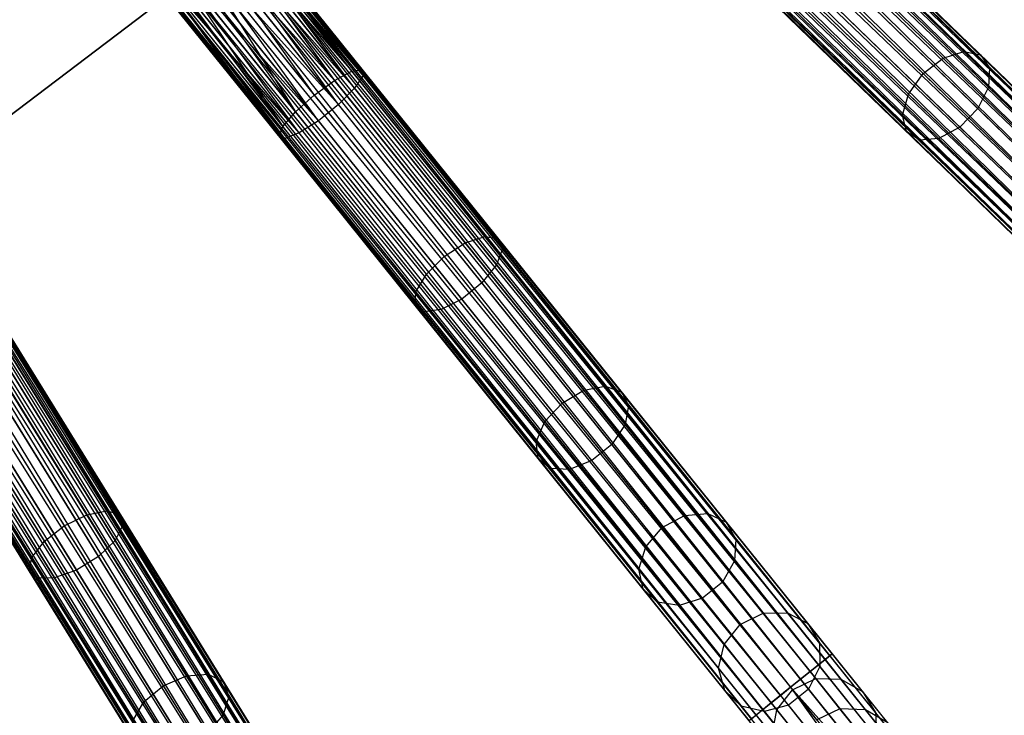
# Model space of a CAD drawing. Extents: x -102 to 101, y -101 to 102.
# Tile 156 of 256: x 36 to 54, y -63 to -50. Entities that reach past the tile are written whole.
import ezdxf

# ---------------------------------------------------------------- set-up
doc = ezdxf.new("R2010")
doc.units = 0
doc.header["$LTSCALE"] = 25.4
doc.layers.get('0').update_dxf_attribs({"linetype": 'CONTINUOUS'})

# ---------------------------------------------------------------- blocks, each defined once
blk = doc.blocks.new('NL2500012268_STL')
at = {"color": 0}
for p, q in [((134.37, -29.443, 327.855), (161.206, -55.466, 327.855)), ((134.37, -29.443, 327.855), (161.206, -55.466, 327.855)), ((161.128, -55.546, 326.932), (134.37, -29.443, 327.145)), ((134.37, -29.443, 327.145), (161.246, -55.424, 327.379)), ((134.37, -29.443, 327.145), (161.246, -55.424, 327.379)), ((161.128, -55.546, 326.932), (134.37, -29.443, 327.145)), ((161.246, -55.424, 327.379), (134.41, -29.402, 327.621)), ((134.41, -29.402, 327.379), (161.246, -55.424, 327.379)), ((161.246, -55.424, 327.379), (134.41, -29.402, 327.621)), ((134.41, -29.402, 327.621), (161.206, -55.466, 327.855)), ((134.41, -29.402, 327.621), (161.206, -55.466, 327.855)), ((134.41, -29.402, 327.379), (161.246, -55.424, 327.379)), ((134.18, -29.639, 328.249), (161.017, -55.661, 328.249)), ((134.18, -29.639, 328.249), (161.017, -55.661, 328.249)), ((160.878, -55.803, 326.615), (134.18, -29.639, 326.751)), ((134.18, -29.639, 326.751), (161.128, -55.546, 326.932)), ((134.18, -29.639, 326.751), (161.128, -55.546, 326.932)), ((160.878, -55.803, 326.615), (134.18, -29.639, 326.751)), ((161.206, -55.466, 327.855), (134.292, -29.524, 328.068)), ((134.292, -29.524, 328.068), (161.017, -55.661, 328.249)), ((134.292, -29.524, 328.068), (161.017, -55.661, 328.249)), ((161.206, -55.466, 327.855), (134.292, -29.524, 328.068)), ((134.292, -29.524, 326.932), (161.128, -55.546, 326.932)), ((134.292, -29.524, 326.932), (161.128, -55.546, 326.932)), ((161.017, -55.661, 328.249), (134.042, -29.781, 328.385)), ((134.042, -29.781, 328.385), (160.722, -55.965, 328.471)), ((134.042, -29.781, 328.385), (160.722, -55.965, 328.471)), ((161.017, -55.661, 328.249), (134.042, -29.781, 328.385)), ((134.042, -29.781, 326.615), (160.878, -55.803, 326.615)), ((134.042, -29.781, 326.615), (160.878, -55.803, 326.615)), ((133.885, -29.943, 328.471), (160.722, -55.965, 328.471)), ((133.885, -29.943, 328.471), (160.722, -55.965, 328.471)), ((133.885, -29.943, 326.529), (160.555, -56.137, 326.5)), ((133.885, -29.943, 326.529), (160.555, -56.137, 326.5)), ((133.885, -29.943, 326.529), (160.878, -55.803, 326.615)), ((133.885, -29.943, 326.529), (160.878, -55.803, 326.615)), ((133.719, -30.115, 328.5), (160.555, -56.137, 328.5)), ((133.719, -30.115, 328.5), (160.555, -56.137, 328.5)), ((133.719, -30.115, 326.5), (160.555, -56.137, 326.5)), ((133.719, -30.115, 326.5), (160.555, -56.137, 326.5)), ((133.552, -30.286, 326.529), (160.555, -56.137, 326.5)), ((160.231, -56.47, 326.615), (133.552, -30.286, 326.529)), ((160.231, -56.47, 326.615), (133.552, -30.286, 326.529)), ((133.552, -30.286, 328.471), (160.388, -56.309, 328.471)), ((133.552, -30.286, 328.471), (160.388, -56.309, 328.471)), ((133.552, -30.286, 326.529), (160.555, -56.137, 326.5)), ((159.982, -56.728, 326.932), (133.257, -30.591, 326.751)), ((133.257, -30.591, 326.751), (160.231, -56.47, 326.615)), ((133.257, -30.591, 326.751), (160.231, -56.47, 326.615)), ((159.982, -56.728, 326.932), (133.257, -30.591, 326.751)), ((133.257, -30.591, 328.249), (160.093, -56.613, 328.249)), ((133.257, -30.591, 328.249), (160.093, -56.613, 328.249)), ((133.395, -30.448, 326.615), (160.231, -56.47, 326.615)), ((133.395, -30.448, 326.615), (160.231, -56.47, 326.615)), ((160.388, -56.309, 328.471), (133.395, -30.448, 328.385)), ((133.395, -30.448, 328.385), (160.093, -56.613, 328.249)), ((133.395, -30.448, 328.385), (160.093, -56.613, 328.249)), ((160.388, -56.309, 328.471), (133.395, -30.448, 328.385)), ((133.146, -30.705, 326.932), (159.982, -56.728, 326.932)), ((133.146, -30.705, 326.932), (159.982, -56.728, 326.932)), ((160.093, -56.613, 328.249), (133.146, -30.705, 328.068)), ((133.146, -30.705, 328.068), (159.904, -56.808, 327.855)), ((133.146, -30.705, 328.068), (159.904, -56.808, 327.855)), ((160.093, -56.613, 328.249), (133.146, -30.705, 328.068)), ((133.028, -30.827, 327.379), (159.864, -56.849, 327.379)), ((133.028, -30.827, 327.621), (159.864, -56.849, 327.379)), ((159.904, -56.808, 327.855), (133.028, -30.827, 327.621)), ((133.028, -30.827, 327.621), (159.864, -56.849, 327.379)), ((133.028, -30.827, 327.379), (159.864, -56.849, 327.379)), ((159.904, -56.808, 327.855), (133.028, -30.827, 327.621)), ((159.864, -56.849, 327.379), (133.068, -30.786, 327.145)), ((133.068, -30.786, 327.145), (159.982, -56.728, 326.932)), ((133.068, -30.786, 327.145), (159.982, -56.728, 326.932)), ((159.864, -56.849, 327.379), (133.068, -30.786, 327.145)), ((133.068, -30.786, 327.855), (159.904, -56.808, 327.855)), ((133.068, -30.786, 327.855), (159.904, -56.808, 327.855)), ((130.512, -33.119, 327.855), (153.947, -62.241, 327.855)), ((130.512, -33.119, 327.855), (153.947, -62.241, 327.855)), ((153.859, -62.312, 326.932), (130.512, -33.119, 327.145)), ((130.512, -33.119, 327.145), (153.992, -62.205, 327.379)), ((130.512, -33.119, 327.145), (153.992, -62.205, 327.379)), ((153.859, -62.312, 326.932), (130.512, -33.119, 327.145)), ((153.992, -62.205, 327.379), (130.557, -33.082, 327.621)), ((130.557, -33.082, 327.379), (153.992, -62.205, 327.379)), ((153.992, -62.205, 327.379), (130.557, -33.082, 327.621)), ((130.557, -33.082, 327.621), (153.947, -62.241, 327.855)), ((130.557, -33.082, 327.621), (153.947, -62.241, 327.855)), ((130.557, -33.082, 327.379), (153.992, -62.205, 327.379)), ((130.3, -33.289, 328.249), (153.735, -62.412, 328.249)), ((130.3, -33.289, 328.249), (153.735, -62.412, 328.249)), ((153.58, -62.536, 326.615), (130.3, -33.289, 326.751)), ((130.3, -33.289, 326.751), (153.859, -62.312, 326.932)), ((130.3, -33.289, 326.751), (153.859, -62.312, 326.932)), ((153.58, -62.536, 326.615), (130.3, -33.289, 326.751)), ((153.947, -62.241, 327.855), (130.424, -33.189, 328.068)), ((130.424, -33.189, 328.068), (153.735, -62.412, 328.249)), ((130.424, -33.189, 328.068), (153.735, -62.412, 328.249)), ((153.947, -62.241, 327.855), (130.424, -33.189, 328.068)), ((130.424, -33.189, 326.932), (153.859, -62.312, 326.932)), ((130.424, -33.189, 326.932), (153.859, -62.312, 326.932)), ((153.735, -62.412, 328.249), (130.145, -33.414, 328.385)), ((130.145, -33.414, 328.385), (153.405, -62.678, 328.471)), ((130.145, -33.414, 328.385), (153.405, -62.678, 328.471)), ((153.735, -62.412, 328.249), (130.145, -33.414, 328.385)), ((130.145, -33.414, 326.615), (153.58, -62.536, 326.615)), ((130.145, -33.414, 326.615), (153.58, -62.536, 326.615)), ((129.783, -33.705, 328.5), (153.218, -62.828, 328.5)), ((129.783, -33.705, 328.5), (153.218, -62.828, 328.5)), ((129.783, -33.705, 326.5), (153.218, -62.828, 326.5)), ((129.783, -33.705, 326.5), (153.218, -62.828, 326.5)), ((129.97, -33.555, 328.471), (153.405, -62.678, 328.471)), ((129.97, -33.555, 328.471), (153.405, -62.678, 328.471)), ((129.97, -33.555, 326.529), (153.218, -62.828, 326.5)), ((129.97, -33.555, 326.529), (153.218, -62.828, 326.5)), ((129.97, -33.555, 326.529), (153.58, -62.536, 326.615)), ((129.97, -33.555, 326.529), (153.58, -62.536, 326.615)), ((129.597, -33.855, 326.529), (153.218, -62.828, 326.5)), ((152.856, -63.119, 326.615), (129.597, -33.855, 326.529)), ((152.856, -63.119, 326.615), (129.597, -33.855, 326.529)), ((129.597, -33.855, 328.471), (153.032, -62.978, 328.471)), ((129.597, -33.855, 328.471), (153.032, -62.978, 328.471)), ((129.597, -33.855, 326.529), (153.218, -62.828, 326.5)), ((129.421, -33.996, 326.615), (152.856, -63.119, 326.615)), ((129.421, -33.996, 326.615), (152.856, -63.119, 326.615)), ((153.032, -62.978, 328.471), (129.421, -33.996, 328.385)), ((129.421, -33.996, 328.385), (152.702, -63.243, 328.249)), ((129.421, -33.996, 328.385), (152.702, -63.243, 328.249)), ((153.032, -62.978, 328.471), (129.421, -33.996, 328.385)), ((129.142, -34.221, 326.932), (152.577, -63.344, 326.932)), ((129.142, -34.221, 326.932), (152.577, -63.344, 326.932)), ((152.702, -63.243, 328.249), (129.142, -34.221, 328.068)), ((129.142, -34.221, 328.068), (152.49, -63.414, 327.855)), ((129.142, -34.221, 328.068), (152.49, -63.414, 327.855)), ((152.702, -63.243, 328.249), (129.142, -34.221, 328.068)), ((152.577, -63.344, 326.932), (129.267, -34.121, 326.751)), ((129.267, -34.121, 326.751), (152.856, -63.119, 326.615)), ((129.267, -34.121, 326.751), (152.856, -63.119, 326.615)), ((152.577, -63.344, 326.932), (129.267, -34.121, 326.751)), ((129.267, -34.121, 328.249), (152.702, -63.243, 328.249)), ((129.267, -34.121, 328.249), (152.702, -63.243, 328.249)), ((129.01, -34.327, 327.379), (152.445, -63.45, 327.379)), ((129.01, -34.327, 327.621), (152.445, -63.45, 327.379)), ((152.49, -63.414, 327.855), (129.01, -34.327, 327.621)), ((129.01, -34.327, 327.621), (152.445, -63.45, 327.379)), ((129.01, -34.327, 327.379), (152.445, -63.45, 327.379)), ((152.49, -63.414, 327.855), (129.01, -34.327, 327.621)), ((152.445, -63.45, 327.379), (129.055, -34.291, 327.145)), ((129.055, -34.291, 327.145), (152.577, -63.344, 326.932)), ((129.055, -34.291, 327.145), (152.577, -63.344, 326.932)), ((152.445, -63.45, 327.379), (129.055, -34.291, 327.145)), ((129.055, -34.291, 327.855), (152.49, -63.414, 327.855)), ((129.055, -34.291, 327.855), (152.49, -63.414, 327.855)), ((145.959, -68.044, 327.379), (126.28, -36.262, 327.621)), ((126.28, -36.262, 327.379), (145.959, -68.044, 327.379)), ((145.959, -68.044, 327.379), (126.28, -36.262, 327.621)), ((126.28, -36.262, 327.621), (145.91, -68.074, 327.855)), ((126.28, -36.262, 327.621), (145.91, -68.074, 327.855)), ((126.28, -36.262, 327.379), (145.959, -68.044, 327.379)), ((126, -36.435, 328.249), (145.679, -68.217, 328.249)), ((126, -36.435, 328.249), (145.679, -68.217, 328.249)), ((145.51, -68.322, 326.615), (126, -36.435, 326.751)), ((126, -36.435, 326.751), (145.815, -68.133, 326.932)), ((126, -36.435, 326.751), (145.815, -68.133, 326.932)), ((145.51, -68.322, 326.615), (126, -36.435, 326.751)), ((145.91, -68.074, 327.855), (126.136, -36.351, 328.068)), ((126.136, -36.351, 328.068), (145.679, -68.217, 328.249)), ((126.136, -36.351, 328.068), (145.679, -68.217, 328.249)), ((145.91, -68.074, 327.855), (126.136, -36.351, 328.068)), ((126.136, -36.351, 326.932), (145.815, -68.133, 326.932)), ((126.136, -36.351, 326.932), (145.815, -68.133, 326.932)), ((126.231, -36.292, 327.855), (145.91, -68.074, 327.855)), ((126.231, -36.292, 327.855), (145.91, -68.074, 327.855)), ((145.815, -68.133, 326.932), (126.231, -36.292, 327.145)), ((126.231, -36.292, 327.145), (145.959, -68.044, 327.379)), ((126.231, -36.292, 327.145), (145.959, -68.044, 327.379)), ((145.815, -68.133, 326.932), (126.231, -36.292, 327.145)), ((145.679, -68.217, 328.249), (125.831, -36.54, 328.385)), ((125.831, -36.54, 328.385), (145.318, -68.44, 328.471)), ((125.831, -36.54, 328.385), (145.318, -68.44, 328.471)), ((145.679, -68.217, 328.249), (125.831, -36.54, 328.385)), ((125.831, -36.54, 326.615), (145.51, -68.322, 326.615)), ((125.831, -36.54, 326.615), (145.51, -68.322, 326.615)), ((125.436, -36.784, 328.5), (145.115, -68.566, 328.5)), ((125.436, -36.784, 328.5), (145.115, -68.566, 328.5)), ((125.436, -36.784, 326.5), (145.115, -68.566, 326.5)), ((125.436, -36.784, 326.5), (145.115, -68.566, 326.5)), ((125.64, -36.658, 328.471), (145.318, -68.44, 328.471)), ((125.64, -36.658, 328.471), (145.318, -68.44, 328.471)), ((125.64, -36.658, 326.529), (145.115, -68.566, 326.5)), ((125.64, -36.658, 326.529), (145.115, -68.566, 326.5)), ((125.64, -36.658, 326.529), (145.51, -68.322, 326.615)), ((125.64, -36.658, 326.529), (145.51, -68.322, 326.615)), ((125.233, -36.91, 326.529), (145.115, -68.566, 326.5)), ((144.72, -68.811, 326.615), (125.233, -36.91, 326.529)), ((144.72, -68.811, 326.615), (125.233, -36.91, 326.529)), ((125.233, -36.91, 328.471), (144.911, -68.692, 328.471)), ((125.233, -36.91, 328.471), (144.911, -68.692, 328.471)), ((125.233, -36.91, 326.529), (145.115, -68.566, 326.5)), ((144.415, -68.999, 326.932), (124.873, -37.133, 326.751)), ((124.873, -37.133, 326.751), (144.72, -68.811, 326.615)), ((124.873, -37.133, 326.751), (144.72, -68.811, 326.615)), ((144.415, -68.999, 326.932), (124.873, -37.133, 326.751)), ((124.873, -37.133, 328.249), (144.551, -68.915, 328.249)), ((124.873, -37.133, 328.249), (144.551, -68.915, 328.249)), ((125.041, -37.029, 326.615), (144.72, -68.811, 326.615)), ((125.041, -37.029, 326.615), (144.72, -68.811, 326.615)), ((144.911, -68.692, 328.471), (125.041, -37.029, 328.385)), ((125.041, -37.029, 328.385), (144.551, -68.915, 328.249)), ((125.041, -37.029, 328.385), (144.551, -68.915, 328.249)), ((144.911, -68.692, 328.471), (125.041, -37.029, 328.385)), ((124.592, -37.307, 327.379), (144.271, -69.089, 327.379)), ((124.592, -37.307, 327.621), (144.271, -69.089, 327.379)), ((144.32, -69.058, 327.855), (124.592, -37.307, 327.621)), ((124.592, -37.307, 327.621), (144.271, -69.089, 327.379)), ((124.592, -37.307, 327.379), (144.271, -69.089, 327.379)), ((144.32, -69.058, 327.855), (124.592, -37.307, 327.621)), ((144.271, -69.089, 327.379), (124.641, -37.276, 327.145)), ((124.641, -37.276, 327.145), (144.415, -68.999, 326.932)), ((124.641, -37.276, 327.145), (144.415, -68.999, 326.932)), ((144.271, -69.089, 327.379), (124.641, -37.276, 327.145)), ((124.641, -37.276, 327.855), (144.32, -69.058, 327.855)), ((124.641, -37.276, 327.855), (144.32, -69.058, 327.855)), ((124.737, -37.218, 326.932), (144.415, -68.999, 326.932)), ((124.737, -37.218, 326.932), (144.415, -68.999, 326.932)), ((144.551, -68.915, 328.249), (124.737, -37.218, 328.068)), ((124.737, -37.218, 328.068), (144.32, -69.058, 327.855)), ((124.737, -37.218, 328.068), (144.32, -69.058, 327.855)), ((144.551, -68.915, 328.249), (124.737, -37.218, 328.068)), ((137.645, -52.99, 26.5), (144.262, -47.969, 26.5)), ((144.262, -47.969, 17), (137.645, -52.99, 17)), ((137.645, -52.99, 26.5), (144.262, -47.969, 26.5)), ((144.262, -47.969, 17), (137.645, -52.99, 17)), ((145.054, -51.369, 28.513), (142.461, -48.147, 28.068)), ((145.054, -51.369, 28.513), (142.461, -48.147, 28.068)), ((145.264, -51.451, 27.612), (142.461, -48.147, 26.932)), ((145.264, -51.451, 27.612), (142.461, -48.147, 26.932)), ((145.105, -51.687, 27.227), (142.461, -48.147, 26.932)), ((145.105, -51.687, 27.227), (142.461, -48.147, 26.932)), ((145.054, -51.369, 28.513), (142.549, -48.077, 27.855)), ((145.054, -51.369, 28.513), (142.549, -48.077, 27.855)), ((145.246, -51.336, 28.076), (142.549, -48.077, 27.855)), ((145.246, -51.336, 28.076), (142.549, -48.077, 27.855)), ((145.264, -51.451, 27.612), (142.549, -48.077, 27.145)), ((145.264, -51.451, 27.612), (142.549, -48.077, 27.145)), ((145.246, -51.336, 28.076), (142.594, -48.041, 27.621)), ((145.246, -51.336, 28.076), (142.594, -48.041, 27.379)), ((145.246, -51.336, 28.076), (142.594, -48.041, 27.621)), ((145.246, -51.336, 28.076), (142.594, -48.041, 27.379)), ((145.264, -51.451, 27.612), (142.594, -48.041, 27.379)), ((145.264, -51.451, 27.612), (142.594, -48.041, 27.379)), ((142.337, -48.247, 28.249), (145.054, -51.369, 28.513)), ((142.337, -48.247, 28.249), (145.054, -51.369, 28.513)), ((142.337, -48.247, 28.249), (144.732, -51.541, 28.823)), ((145.105, -51.687, 27.227), (142.337, -48.247, 26.751)), ((145.105, -51.687, 27.227), (142.337, -48.247, 26.751)), ((142.337, -48.247, 28.249), (144.732, -51.541, 28.823)), ((144.804, -51.99, 27.009), (142.007, -48.513, 26.529)), ((144.804, -51.99, 27.009), (142.007, -48.513, 26.529)), ((142.007, -48.513, 28.471), (144.732, -51.541, 28.823)), ((142.007, -48.513, 28.471), (144.732, -51.541, 28.823)), ((142.007, -48.513, 28.471), (144.355, -51.813, 28.935)), ((142.007, -48.513, 28.471), (144.355, -51.813, 28.935)), ((145.105, -51.687, 27.227), (142.182, -48.372, 26.615)), ((145.105, -51.687, 27.227), (142.182, -48.372, 26.615)), ((144.804, -51.99, 27.009), (142.182, -48.372, 26.615)), ((144.804, -51.99, 27.009), (142.182, -48.372, 26.615)), ((142.182, -48.372, 28.385), (144.732, -51.541, 28.823)), ((142.182, -48.372, 28.385), (144.732, -51.541, 28.823)), ((156.443, -51.003, 31.952), (153.877, -48.515, 29.828)), ((156.443, -51.003, 31.952), (153.877, -48.515, 29.828)), ((156.754, -51.068, 31.594), (154.128, -48.522, 29.421)), ((156.754, -51.068, 31.594), (154.128, -48.522, 29.421)), ((144.804, -51.99, 27.009), (141.82, -48.663, 26.5)), ((144.804, -51.99, 27.009), (141.82, -48.663, 26.5)), ((144.431, -52.29, 27.009), (141.82, -48.663, 26.5)), ((144.431, -52.29, 27.009), (141.82, -48.663, 26.5)), ((141.82, -48.663, 28.5), (144.355, -51.813, 28.935)), ((141.82, -48.663, 28.5), (144.355, -51.813, 28.935)), ((141.82, -48.663, 28.5), (144.008, -52.123, 28.823)), ((141.82, -48.663, 28.5), (144.008, -52.123, 28.823)), ((156.057, -51.128, 32.206), (153.532, -48.68, 30.116)), ((156.057, -51.128, 32.206), (153.532, -48.68, 30.116)), ((156.919, -51.308, 31.214), (154.23, -48.701, 28.989)), ((156.919, -51.308, 31.214), (154.23, -48.701, 28.989)), ((144.431, -52.29, 27.009), (141.634, -48.813, 26.529)), ((144.431, -52.29, 27.009), (141.634, -48.813, 26.529)), ((141.634, -48.813, 28.471), (144.008, -52.123, 28.823)), ((141.634, -48.813, 28.471), (144.008, -52.123, 28.823)), ((144.071, -52.519, 27.227), (141.304, -49.079, 26.751)), ((144.071, -52.519, 27.227), (141.304, -49.079, 26.751)), ((141.304, -49.079, 28.249), (143.771, -52.401, 28.513)), ((141.304, -49.079, 28.249), (143.771, -52.401, 28.513)), ((144.431, -52.29, 27.009), (141.458, -48.955, 26.615)), ((144.431, -52.29, 27.009), (141.458, -48.955, 26.615)), ((144.071, -52.519, 27.227), (141.458, -48.955, 26.615)), ((144.071, -52.519, 27.227), (141.458, -48.955, 26.615)), ((144.008, -52.123, 28.823), (141.458, -48.955, 28.385)), ((141.458, -48.955, 28.385), (143.771, -52.401, 28.513)), ((141.458, -48.955, 28.385), (143.771, -52.401, 28.513)), ((144.008, -52.123, 28.823), (141.458, -48.955, 28.385)), ((153.175, -48.98, 30.221), (155.684, -51.414, 32.297)), ((153.175, -48.98, 30.221), (155.684, -51.414, 32.297)), ((156.899, -51.668, 30.898), (154.158, -49.01, 28.63)), ((156.899, -51.668, 30.898), (154.158, -49.01, 28.63)), ((143.807, -52.624, 27.612), (141.092, -49.249, 27.145)), ((143.807, -52.624, 27.612), (141.092, -49.249, 27.145)), ((141.092, -49.249, 27.855), (143.699, -52.581, 28.076)), ((141.092, -49.249, 27.855), (143.699, -52.581, 28.076)), ((144.071, -52.519, 27.227), (141.179, -49.179, 26.932)), ((144.071, -52.519, 27.227), (141.179, -49.179, 26.932)), ((143.807, -52.624, 27.612), (141.179, -49.179, 26.932)), ((143.807, -52.624, 27.612), (141.179, -49.179, 26.932)), ((141.179, -49.179, 28.068), (143.771, -52.401, 28.513)), ((141.179, -49.179, 28.068), (143.771, -52.401, 28.513)), ((141.179, -49.179, 28.068), (143.699, -52.581, 28.076)), ((141.179, -49.179, 28.068), (143.699, -52.581, 28.076)), ((143.807, -52.624, 27.612), (141.047, -49.286, 27.379)), ((143.807, -52.624, 27.612), (141.047, -49.286, 27.379)), ((143.699, -52.581, 28.076), (141.047, -49.286, 27.379)), ((143.699, -52.581, 28.076), (141.047, -49.286, 27.621)), ((143.699, -52.581, 28.076), (141.047, -49.286, 27.379)), ((143.699, -52.581, 28.076), (141.047, -49.286, 27.621)), ((155.41, -51.795, 32.206), (152.885, -49.347, 30.116)), ((155.41, -51.795, 32.206), (152.885, -49.347, 30.116)), ((156.7, -52.065, 30.72), (153.93, -49.379, 28.428)), ((156.7, -52.065, 30.72), (153.93, -49.379, 28.428)), ((155.298, -52.185, 31.952), (152.731, -49.696, 29.828)), ((155.298, -52.185, 31.952), (152.731, -49.696, 29.828)), ((156.367, -52.409, 30.72), (153.596, -49.723, 28.428)), ((156.367, -52.409, 30.72), (153.596, -49.723, 28.428)), ((155.372, -52.494, 31.594), (152.746, -49.948, 29.421)), ((155.372, -52.494, 31.594), (152.746, -49.948, 29.421)), ((155.976, -52.62, 30.898), (153.235, -49.963, 28.63)), ((155.976, -52.62, 30.898), (153.235, -49.963, 28.63)), ((155.617, -52.651, 31.214), (152.928, -50.044, 28.989)), ((155.617, -52.651, 31.214), (152.928, -50.044, 28.989)), ((156.057, -51.128, 32.206), (156.443, -51.003, 31.952)), ((156.057, -51.128, 32.206), (156.443, -51.003, 31.952)), ((156.443, -51.003, 31.952), (156.754, -51.068, 31.594)), ((158.627, -53.121, 34.788), (156.443, -51.003, 31.952)), ((158.627, -53.121, 34.788), (156.443, -51.003, 31.952)), ((156.443, -51.003, 31.952), (156.754, -51.068, 31.594)), ((156.754, -51.068, 31.594), (156.919, -51.308, 31.214)), ((158.988, -53.235, 34.495), (156.754, -51.068, 31.594)), ((158.988, -53.235, 34.495), (156.754, -51.068, 31.594)), ((156.754, -51.068, 31.594), (156.919, -51.308, 31.214)), ((155.684, -51.414, 32.297), (156.057, -51.128, 32.206)), ((155.684, -51.414, 32.297), (156.057, -51.128, 32.206)), ((158.205, -53.211, 34.996), (156.057, -51.128, 32.206)), ((158.205, -53.211, 34.996), (156.057, -51.128, 32.206)), ((144.732, -51.541, 28.823), (145.054, -51.369, 28.513)), ((144.732, -51.541, 28.823), (145.054, -51.369, 28.513)), ((145.054, -51.369, 28.513), (145.246, -51.336, 28.076)), ((145.054, -51.369, 28.513), (145.246, -51.336, 28.076)), ((147.527, -54.442, 29.828), (145.054, -51.369, 28.513)), ((147.527, -54.442, 29.828), (145.054, -51.369, 28.513)), ((145.264, -51.451, 27.612), (145.105, -51.687, 27.227)), ((145.264, -51.451, 27.612), (145.105, -51.687, 27.227)), ((145.246, -51.336, 28.076), (145.264, -51.451, 27.612)), ((147.776, -54.481, 29.421), (145.246, -51.336, 28.076)), ((147.776, -54.481, 29.421), (145.246, -51.336, 28.076)), ((145.246, -51.336, 28.076), (145.264, -51.451, 27.612)), ((147.855, -54.671, 28.989), (145.264, -51.451, 27.612)), ((147.855, -54.671, 28.989), (145.264, -51.451, 27.612)), ((155.41, -51.795, 32.206), (155.684, -51.414, 32.297)), ((155.41, -51.795, 32.206), (155.684, -51.414, 32.297)), ((155.684, -51.414, 32.297), (157.819, -53.484, 35.071)), ((155.684, -51.414, 32.297), (157.819, -53.484, 35.071)), ((156.919, -51.308, 31.214), (156.899, -51.668, 30.898)), ((156.919, -51.308, 31.214), (156.899, -51.668, 30.898)), ((159.206, -53.526, 34.185), (156.919, -51.308, 31.214)), ((159.206, -53.526, 34.185), (156.919, -51.308, 31.214)), ((144.355, -51.813, 28.935), (144.732, -51.541, 28.823)), ((144.355, -51.813, 28.935), (144.732, -51.541, 28.823)), ((147.165, -54.564, 30.116), (144.732, -51.541, 28.823)), ((147.165, -54.564, 30.116), (144.732, -51.541, 28.823)), ((144.008, -52.123, 28.823), (144.355, -51.813, 28.935)), ((144.008, -52.123, 28.823), (144.355, -51.813, 28.935)), ((144.355, -51.813, 28.935), (146.773, -54.818, 30.221)), ((144.355, -51.813, 28.935), (146.773, -54.818, 30.221)), ((145.105, -51.687, 27.227), (144.804, -51.99, 27.009)), ((145.105, -51.687, 27.227), (144.804, -51.99, 27.009)), ((147.746, -54.969, 28.63), (145.105, -51.687, 27.227)), ((147.746, -54.969, 28.63), (145.105, -51.687, 27.227)), ((155.298, -52.185, 31.952), (155.41, -51.795, 32.206)), ((155.298, -52.185, 31.952), (155.41, -51.795, 32.206)), ((157.558, -53.878, 34.996), (155.41, -51.795, 32.206)), ((157.558, -53.878, 34.996), (155.41, -51.795, 32.206)), ((156.899, -51.668, 30.898), (156.7, -52.065, 30.72)), ((156.899, -51.668, 30.898), (156.7, -52.065, 30.72)), ((159.23, -53.929, 33.927), (156.899, -51.668, 30.898)), ((159.23, -53.929, 33.927), (156.899, -51.668, 30.898)), ((144.804, -51.99, 27.009), (144.431, -52.29, 27.009)), ((144.804, -51.99, 27.009), (144.431, -52.29, 27.009)), ((147.474, -55.307, 28.428), (144.804, -51.99, 27.009)), ((147.474, -55.307, 28.428), (144.804, -51.99, 27.009)), ((143.771, -52.401, 28.513), (144.008, -52.123, 28.823)), ((143.771, -52.401, 28.513), (144.008, -52.123, 28.823)), ((146.441, -55.147, 30.116), (144.008, -52.123, 28.823)), ((146.441, -55.147, 30.116), (144.008, -52.123, 28.823)), ((155.372, -52.494, 31.594), (155.298, -52.185, 31.952)), ((157.481, -54.302, 34.788), (155.298, -52.185, 31.952)), ((155.372, -52.494, 31.594), (155.298, -52.185, 31.952)), ((157.481, -54.302, 34.788), (155.298, -52.185, 31.952)), ((156.7, -52.065, 30.72), (156.367, -52.409, 30.72)), ((156.7, -52.065, 30.72), (156.367, -52.409, 30.72)), ((159.056, -54.35, 33.781), (156.7, -52.065, 30.72)), ((159.056, -54.35, 33.781), (156.7, -52.065, 30.72)), ((144.431, -52.29, 27.009), (144.071, -52.519, 27.227)), ((144.431, -52.29, 27.009), (144.071, -52.519, 27.227)), ((147.101, -55.607, 28.428), (144.431, -52.29, 27.009)), ((147.101, -55.607, 28.428), (144.431, -52.29, 27.009)), ((143.699, -52.581, 28.076), (143.771, -52.401, 28.513)), ((143.699, -52.581, 28.076), (143.771, -52.401, 28.513)), ((146.245, -55.474, 29.828), (143.771, -52.401, 28.513)), ((146.245, -55.474, 29.828), (143.771, -52.401, 28.513)), ((144.071, -52.519, 27.227), (143.807, -52.624, 27.612)), ((144.071, -52.519, 27.227), (143.807, -52.624, 27.612)), ((146.713, -55.801, 28.63), (144.071, -52.519, 27.227)), ((146.713, -55.801, 28.63), (144.071, -52.519, 27.227)), ((155.617, -52.651, 31.214), (155.372, -52.494, 31.594)), ((157.606, -54.66, 34.495), (155.372, -52.494, 31.594)), ((155.617, -52.651, 31.214), (155.372, -52.494, 31.594)), ((157.606, -54.66, 34.495), (155.372, -52.494, 31.594)), ((156.367, -52.409, 30.72), (155.976, -52.62, 30.898)), ((156.367, -52.409, 30.72), (155.976, -52.62, 30.898)), ((158.723, -54.694, 33.781), (156.367, -52.409, 30.72)), ((158.723, -54.694, 33.781), (156.367, -52.409, 30.72)), ((143.807, -52.624, 27.612), (143.699, -52.581, 28.076)), ((146.229, -55.726, 29.421), (143.699, -52.581, 28.076)), ((143.807, -52.624, 27.612), (143.699, -52.581, 28.076)), ((146.229, -55.726, 29.421), (143.699, -52.581, 28.076)), ((146.398, -55.844, 28.989), (143.807, -52.624, 27.612)), ((146.398, -55.844, 28.989), (143.807, -52.624, 27.612)), ((155.976, -52.62, 30.898), (155.617, -52.651, 31.214)), ((155.976, -52.62, 30.898), (155.617, -52.651, 31.214)), ((157.904, -54.869, 34.185), (155.617, -52.651, 31.214)), ((157.904, -54.869, 34.185), (155.617, -52.651, 31.214)), ((158.307, -54.881, 33.927), (155.976, -52.62, 30.898)), ((158.307, -54.881, 33.927), (155.976, -52.62, 30.898)), ((146.773, -54.818, 30.221), (147.165, -54.564, 30.116)), ((146.773, -54.818, 30.221), (147.165, -54.564, 30.116)), ((147.165, -54.564, 30.116), (147.527, -54.442, 29.828)), ((147.165, -54.564, 30.116), (147.527, -54.442, 29.828)), ((149.37, -57.304, 32.206), (147.165, -54.564, 30.116)), ((149.37, -57.304, 32.206), (147.165, -54.564, 30.116)), ((147.527, -54.442, 29.828), (147.776, -54.481, 29.421)), ((149.769, -57.228, 31.952), (147.527, -54.442, 29.828)), ((149.769, -57.228, 31.952), (147.527, -54.442, 29.828)), ((147.527, -54.442, 29.828), (147.776, -54.481, 29.421)), ((147.776, -54.481, 29.421), (147.855, -54.671, 28.989)), ((150.069, -57.331, 31.594), (147.776, -54.481, 29.421)), ((150.069, -57.331, 31.594), (147.776, -54.481, 29.421)), ((147.776, -54.481, 29.421), (147.855, -54.671, 28.989)), ((147.855, -54.671, 28.989), (147.746, -54.969, 28.63)), ((147.855, -54.671, 28.989), (147.746, -54.969, 28.63)), ((150.203, -57.589, 31.214), (147.855, -54.671, 28.989)), ((150.203, -57.589, 31.214), (147.855, -54.671, 28.989)), ((146.441, -55.147, 30.116), (146.773, -54.818, 30.221)), ((146.441, -55.147, 30.116), (146.773, -54.818, 30.221)), ((146.773, -54.818, 30.221), (148.965, -57.542, 32.297)), ((146.773, -54.818, 30.221), (148.965, -57.542, 32.297)), ((147.746, -54.969, 28.63), (147.474, -55.307, 28.428)), ((147.746, -54.969, 28.63), (147.474, -55.307, 28.428)), ((150.139, -57.943, 30.898), (147.746, -54.969, 28.63)), ((150.139, -57.943, 30.898), (147.746, -54.969, 28.63)), ((146.245, -55.474, 29.828), (146.441, -55.147, 30.116)), ((146.245, -55.474, 29.828), (146.441, -55.147, 30.116)), ((148.646, -57.887, 32.206), (146.441, -55.147, 30.116)), ((148.646, -57.887, 32.206), (146.441, -55.147, 30.116)), ((147.474, -55.307, 28.428), (147.101, -55.607, 28.428)), ((147.474, -55.307, 28.428), (147.101, -55.607, 28.428)), ((149.893, -58.313, 30.72), (147.474, -55.307, 28.428)), ((149.893, -58.313, 30.72), (147.474, -55.307, 28.428)), ((146.229, -55.726, 29.421), (146.245, -55.474, 29.828)), ((146.229, -55.726, 29.421), (146.245, -55.474, 29.828)), ((148.486, -58.26, 31.952), (146.245, -55.474, 29.828)), ((148.486, -58.26, 31.952), (146.245, -55.474, 29.828)), ((147.101, -55.607, 28.428), (146.713, -55.801, 28.63)), ((147.101, -55.607, 28.428), (146.713, -55.801, 28.63)), ((149.52, -58.613, 30.72), (147.101, -55.607, 28.428)), ((149.52, -58.613, 30.72), (147.101, -55.607, 28.428)), ((146.398, -55.844, 28.989), (146.229, -55.726, 29.421)), ((148.522, -58.575, 31.594), (146.229, -55.726, 29.421)), ((146.398, -55.844, 28.989), (146.229, -55.726, 29.421)), ((148.522, -58.575, 31.594), (146.229, -55.726, 29.421)), ((146.713, -55.801, 28.63), (146.398, -55.844, 28.989)), ((146.713, -55.801, 28.63), (146.398, -55.844, 28.989)), ((148.746, -58.761, 31.214), (146.398, -55.844, 28.989)), ((148.746, -58.761, 31.214), (146.398, -55.844, 28.989)), ((149.106, -58.775, 30.898), (146.713, -55.801, 28.63)), ((149.106, -58.775, 30.898), (146.713, -55.801, 28.63)), ((140.497, -59.545, 29.828), (138.42, -56.191, 28.513)), ((140.497, -59.545, 29.828), (138.42, -56.191, 28.513)), ((140.74, -59.614, 29.421), (138.615, -56.182, 28.076)), ((140.74, -59.614, 29.421), (138.615, -56.182, 28.076)), ((140.123, -59.622, 30.116), (138.08, -56.322, 28.823)), ((140.123, -59.622, 30.116), (138.08, -56.322, 28.823)), ((140.795, -59.812, 28.989), (138.619, -56.299, 27.612)), ((140.795, -59.812, 28.989), (138.619, -56.299, 27.612)), ((137.672, -56.546, 28.935), (139.703, -59.826, 30.221)), ((137.672, -56.546, 28.935), (139.703, -59.826, 30.221)), ((140.65, -60.095, 28.63), (138.432, -56.513, 27.227)), ((140.65, -60.095, 28.63), (138.432, -56.513, 27.227)), ((140.338, -60.397, 28.428), (138.096, -56.776, 27.009)), ((140.338, -60.397, 28.428), (138.096, -56.776, 27.009)), ((139.333, -60.111, 30.116), (137.29, -56.811, 28.823)), ((139.333, -60.111, 30.116), (137.29, -56.811, 28.823)), ((139.098, -60.412, 29.828), (137.021, -57.057, 28.513)), ((139.098, -60.412, 29.828), (137.021, -57.057, 28.513)), ((139.931, -60.649, 28.428), (137.69, -57.028, 27.009)), ((139.931, -60.649, 28.428), (137.69, -57.028, 27.009)), ((139.052, -60.659, 29.421), (136.927, -57.228, 28.076)), ((139.052, -60.659, 29.421), (136.927, -57.228, 28.076)), ((139.205, -60.797, 28.989), (137.029, -57.283, 27.612)), ((139.205, -60.797, 28.989), (137.029, -57.283, 27.612)), ((139.522, -60.793, 28.63), (137.304, -57.211, 27.227)), ((139.522, -60.793, 28.63), (137.304, -57.211, 27.227)), ((148.965, -57.542, 32.297), (149.37, -57.304, 32.206)), ((148.965, -57.542, 32.297), (149.37, -57.304, 32.206)), ((149.37, -57.304, 32.206), (149.769, -57.228, 31.952)), ((149.37, -57.304, 32.206), (149.769, -57.228, 31.952)), ((151.246, -59.635, 34.996), (149.37, -57.304, 32.206)), ((151.246, -59.635, 34.996), (149.37, -57.304, 32.206)), ((149.769, -57.228, 31.952), (150.069, -57.331, 31.594)), ((151.675, -59.598, 34.788), (149.769, -57.228, 31.952)), ((151.675, -59.598, 34.788), (149.769, -57.228, 31.952)), ((149.769, -57.228, 31.952), (150.069, -57.331, 31.594)), ((150.069, -57.331, 31.594), (150.203, -57.589, 31.214)), ((152.02, -59.755, 34.495), (150.069, -57.331, 31.594)), ((152.02, -59.755, 34.495), (150.069, -57.331, 31.594)), ((150.069, -57.331, 31.594), (150.203, -57.589, 31.214)), ((148.646, -57.887, 32.206), (148.965, -57.542, 32.297)), ((148.646, -57.887, 32.206), (148.965, -57.542, 32.297)), ((148.965, -57.542, 32.297), (150.829, -59.859, 35.071)), ((148.965, -57.542, 32.297), (150.829, -59.859, 35.071)), ((150.203, -57.589, 31.214), (150.139, -57.943, 30.898)), ((150.203, -57.589, 31.214), (150.139, -57.943, 30.898)), ((152.2, -60.071, 34.185), (150.203, -57.589, 31.214)), ((152.2, -60.071, 34.185), (150.203, -57.589, 31.214)), ((148.486, -58.26, 31.952), (148.646, -57.887, 32.206)), ((148.486, -58.26, 31.952), (148.646, -57.887, 32.206)), ((150.522, -60.218, 34.996), (148.646, -57.887, 32.206)), ((150.522, -60.218, 34.996), (148.646, -57.887, 32.206)), ((150.139, -57.943, 30.898), (149.893, -58.313, 30.72)), ((150.139, -57.943, 30.898), (149.893, -58.313, 30.72)), ((152.175, -60.474, 33.927), (150.139, -57.943, 30.898)), ((152.175, -60.474, 33.927), (150.139, -57.943, 30.898)), ((148.522, -58.575, 31.594), (148.486, -58.26, 31.952)), ((150.393, -60.629, 34.788), (148.486, -58.26, 31.952)), ((148.522, -58.575, 31.594), (148.486, -58.26, 31.952)), ((150.393, -60.629, 34.788), (148.486, -58.26, 31.952)), ((149.893, -58.313, 30.72), (149.52, -58.613, 30.72)), ((149.893, -58.313, 30.72), (149.52, -58.613, 30.72)), ((151.95, -60.87, 33.781), (149.893, -58.313, 30.72)), ((151.95, -60.87, 33.781), (149.893, -58.313, 30.72)), ((148.746, -58.761, 31.214), (148.522, -58.575, 31.594)), ((150.473, -61, 34.495), (148.522, -58.575, 31.594)), ((148.746, -58.761, 31.214), (148.522, -58.575, 31.594)), ((150.473, -61, 34.495), (148.522, -58.575, 31.594)), ((149.52, -58.613, 30.72), (149.106, -58.775, 30.898)), ((149.52, -58.613, 30.72), (149.106, -58.775, 30.898)), ((151.578, -61.17, 33.781), (149.52, -58.613, 30.72)), ((151.578, -61.17, 33.781), (149.52, -58.613, 30.72)), ((149.106, -58.775, 30.898), (148.746, -58.761, 31.214)), ((150.743, -61.243, 34.185), (148.746, -58.761, 31.214)), ((149.106, -58.775, 30.898), (148.746, -58.761, 31.214)), ((150.743, -61.243, 34.185), (148.746, -58.761, 31.214)), ((151.142, -61.305, 33.927), (149.106, -58.775, 30.898)), ((151.142, -61.305, 33.927), (149.106, -58.775, 30.898)), ((139.703, -59.826, 30.221), (140.123, -59.622, 30.116)), ((139.703, -59.826, 30.221), (140.123, -59.622, 30.116)), ((140.123, -59.622, 30.116), (140.497, -59.545, 29.828)), ((140.123, -59.622, 30.116), (140.497, -59.545, 29.828)), ((141.975, -62.612, 32.206), (140.123, -59.622, 30.116)), ((141.975, -62.612, 32.206), (140.123, -59.622, 30.116)), ((140.497, -59.545, 29.828), (140.74, -59.614, 29.421)), ((142.38, -62.585, 31.952), (140.497, -59.545, 29.828)), ((142.38, -62.585, 31.952), (140.497, -59.545, 29.828)), ((140.497, -59.545, 29.828), (140.74, -59.614, 29.421)), ((140.74, -59.614, 29.421), (140.795, -59.812, 28.989)), ((142.665, -62.724, 31.594), (140.74, -59.614, 29.421)), ((142.665, -62.724, 31.594), (140.74, -59.614, 29.421)), ((140.74, -59.614, 29.421), (140.795, -59.812, 28.989)), ((150.829, -59.859, 35.071), (151.246, -59.635, 34.996)), ((150.829, -59.859, 35.071), (151.246, -59.635, 34.996)), ((151.246, -59.635, 34.996), (151.675, -59.598, 34.788)), ((151.246, -59.635, 34.996), (151.675, -59.598, 34.788)), ((152.706, -61.45, 38.358), (151.246, -59.635, 34.996)), ((152.706, -61.45, 38.358), (151.246, -59.635, 34.996)), ((151.675, -59.598, 34.788), (152.02, -59.755, 34.495)), ((153.16, -61.443, 38.207), (151.675, -59.598, 34.788)), ((153.16, -61.443, 38.207), (151.675, -59.598, 34.788)), ((151.675, -59.598, 34.788), (152.02, -59.755, 34.495)), ((139.333, -60.111, 30.116), (139.703, -59.826, 30.221)), ((139.333, -60.111, 30.116), (139.703, -59.826, 30.221)), ((139.703, -59.826, 30.221), (141.543, -62.798, 32.297)), ((139.703, -59.826, 30.221), (141.543, -62.798, 32.297)), ((140.795, -59.812, 28.989), (140.65, -60.095, 28.63)), ((140.795, -59.812, 28.989), (140.65, -60.095, 28.63)), ((142.766, -62.997, 31.214), (140.795, -59.812, 28.989)), ((142.766, -62.997, 31.214), (140.795, -59.812, 28.989)), ((150.522, -60.218, 34.996), (150.829, -59.859, 35.071)), ((150.522, -60.218, 34.996), (150.829, -59.859, 35.071)), ((150.829, -59.859, 35.071), (152.281, -61.663, 38.413)), ((150.829, -59.859, 35.071), (152.281, -61.663, 38.413)), ((152.02, -59.755, 34.495), (152.2, -60.071, 34.185)), ((153.539, -61.642, 37.993), (152.02, -59.755, 34.495)), ((153.539, -61.642, 37.993), (152.02, -59.755, 34.495)), ((152.02, -59.755, 34.495), (152.2, -60.071, 34.185)), ((152.2, -60.071, 34.185), (152.175, -60.474, 33.927)), ((152.2, -60.071, 34.185), (152.175, -60.474, 33.927)), ((153.755, -62.004, 37.765), (152.2, -60.071, 34.185)), ((153.755, -62.004, 37.765), (152.2, -60.071, 34.185)), ((139.098, -60.412, 29.828), (139.333, -60.111, 30.116)), ((139.098, -60.412, 29.828), (139.333, -60.111, 30.116)), ((141.184, -63.101, 32.206), (139.333, -60.111, 30.116)), ((141.184, -63.101, 32.206), (139.333, -60.111, 30.116)), ((140.65, -60.095, 28.63), (140.338, -60.397, 28.428)), ((140.65, -60.095, 28.63), (140.338, -60.397, 28.428)), ((142.659, -63.341, 30.898), (140.65, -60.095, 28.63)), ((142.659, -63.341, 30.898), (140.65, -60.095, 28.63)), ((150.393, -60.629, 34.788), (150.522, -60.218, 34.996)), ((150.393, -60.629, 34.788), (150.522, -60.218, 34.996)), ((151.982, -62.033, 38.358), (150.522, -60.218, 34.996)), ((151.982, -62.033, 38.358), (150.522, -60.218, 34.996)), ((139.052, -60.659, 29.421), (139.098, -60.412, 29.828)), ((139.052, -60.659, 29.421), (139.098, -60.412, 29.828)), ((140.98, -63.452, 31.952), (139.098, -60.412, 29.828)), ((140.98, -63.452, 31.952), (139.098, -60.412, 29.828)), ((140.338, -60.397, 28.428), (139.931, -60.649, 28.428)), ((140.338, -60.397, 28.428), (139.931, -60.649, 28.428)), ((142.369, -63.677, 30.72), (140.338, -60.397, 28.428)), ((142.369, -63.677, 30.72), (140.338, -60.397, 28.428)), ((150.473, -61, 34.495), (150.393, -60.629, 34.788)), ((151.878, -62.475, 38.207), (150.393, -60.629, 34.788)), ((150.473, -61, 34.495), (150.393, -60.629, 34.788)), ((151.878, -62.475, 38.207), (150.393, -60.629, 34.788)), ((152.175, -60.474, 33.927), (151.95, -60.87, 33.781)), ((152.175, -60.474, 33.927), (151.95, -60.87, 33.781)), ((153.76, -62.444, 37.577), (152.175, -60.474, 33.927)), ((153.76, -62.444, 37.577), (152.175, -60.474, 33.927)), ((139.205, -60.797, 28.989), (139.052, -60.659, 29.421)), ((140.977, -63.769, 31.594), (139.052, -60.659, 29.421)), ((139.205, -60.797, 28.989), (139.052, -60.659, 29.421)), ((140.977, -63.769, 31.594), (139.052, -60.659, 29.421)), ((139.522, -60.793, 28.63), (139.205, -60.797, 28.989)), ((139.522, -60.793, 28.63), (139.205, -60.797, 28.989)), ((141.176, -63.981, 31.214), (139.205, -60.797, 28.989)), ((141.176, -63.981, 31.214), (139.205, -60.797, 28.989)), ((139.931, -60.649, 28.428), (139.522, -60.793, 28.63)), ((139.931, -60.649, 28.428), (139.522, -60.793, 28.63)), ((141.532, -64.039, 30.898), (139.522, -60.793, 28.63)), ((141.532, -64.039, 30.898), (139.522, -60.793, 28.63)), ((141.962, -63.929, 30.72), (139.931, -60.649, 28.428)), ((141.962, -63.929, 30.72), (139.931, -60.649, 28.428)), ((150.743, -61.243, 34.185), (150.473, -61, 34.495)), ((151.992, -62.887, 37.993), (150.473, -61, 34.495)), ((150.743, -61.243, 34.185), (150.473, -61, 34.495)), ((151.992, -62.887, 37.993), (150.473, -61, 34.495)), ((151.95, -60.87, 33.781), (151.578, -61.17, 33.781)), ((151.95, -60.87, 33.781), (151.578, -61.17, 33.781)), ((153.553, -62.862, 37.471), (151.95, -60.87, 33.781)), ((153.553, -62.862, 37.471), (151.95, -60.87, 33.781)), ((151.578, -61.17, 33.781), (151.142, -61.305, 33.927)), ((151.578, -61.17, 33.781), (151.142, -61.305, 33.927)), ((153.18, -63.162, 37.471), (151.578, -61.17, 33.781)), ((153.18, -63.162, 37.471), (151.578, -61.17, 33.781)), ((151.142, -61.305, 33.927), (150.743, -61.243, 34.185)), ((152.299, -63.176, 37.765), (150.743, -61.243, 34.185)), ((151.142, -61.305, 33.927), (150.743, -61.243, 34.185)), ((152.299, -63.176, 37.765), (150.743, -61.243, 34.185)), ((152.727, -63.275, 37.577), (151.142, -61.305, 33.927)), ((152.727, -63.275, 37.577), (151.142, -61.305, 33.927)), ((152.281, -61.663, 38.413), (152.706, -61.45, 38.358)), ((152.281, -61.663, 38.413), (152.706, -61.45, 38.358)), ((152.706, -61.45, 38.358), (153.16, -61.443, 38.207)), ((152.706, -61.45, 38.358), (153.16, -61.443, 38.207)), ((153.685, -62.666, 42.14), (152.706, -61.45, 38.358)), ((153.685, -62.666, 42.14), (152.706, -61.45, 38.358)), ((153.16, -61.443, 38.207), (153.539, -61.642, 37.993)), ((154.155, -62.679, 42.051), (153.16, -61.443, 38.207)), ((154.155, -62.679, 42.051), (153.16, -61.443, 38.207)), ((153.16, -61.443, 38.207), (153.539, -61.642, 37.993)), ((151.982, -62.033, 38.358), (152.281, -61.663, 38.413)), ((151.982, -62.033, 38.358), (152.281, -61.663, 38.413)), ((152.281, -61.663, 38.413), (153.254, -62.872, 42.172)), ((152.281, -61.663, 38.413), (153.254, -62.872, 42.172)), ((153.539, -61.642, 37.993), (153.755, -62.004, 37.765)), ((154.556, -62.907, 41.925), (153.539, -61.642, 37.993)), ((154.556, -62.907, 41.925), (153.539, -61.642, 37.993)), ((153.539, -61.642, 37.993), (153.755, -62.004, 37.765)), ((151.878, -62.475, 38.207), (151.982, -62.033, 38.358)), ((151.878, -62.475, 38.207), (151.982, -62.033, 38.358)), ((152.961, -63.249, 42.14), (151.982, -62.033, 38.358)), ((152.961, -63.249, 42.14), (151.982, -62.033, 38.358)), ((153.755, -62.004, 37.765), (153.76, -62.444, 37.577)), ((154.797, -63.299, 41.792), (153.755, -62.004, 37.765)), ((154.797, -63.299, 41.792), (153.755, -62.004, 37.765)), ((153.755, -62.004, 37.765), (153.76, -62.444, 37.577)), ((153.735, -62.412, 328.249), (153.947, -62.241, 327.855)), ((153.735, -62.412, 328.249), (153.947, -62.241, 327.855)), ((153.992, -62.205, 327.379), (153.859, -62.312, 326.932)), ((153.992, -62.205, 327.379), (153.859, -62.312, 326.932)), ((153.947, -62.241, 327.855), (153.992, -62.205, 327.379)), ((153.947, -62.241, 327.855), (153.992, -62.205, 327.379)), ((153.947, -62.241, 327.855), (156.545, -65.471, 327.428)), ((153.947, -62.241, 327.855), (156.545, -65.471, 327.428)), ((153.992, -62.205, 327.379), (156.53, -65.359, 326.963)), ((153.992, -62.205, 327.379), (156.53, -65.359, 326.963)), ((153.405, -62.678, 328.471), (153.735, -62.412, 328.249)), ((153.405, -62.678, 328.471), (153.735, -62.412, 328.249)), ((153.76, -62.444, 37.577), (153.553, -62.862, 37.471)), ((153.76, -62.444, 37.577), (153.553, -62.862, 37.471)), ((153.859, -62.312, 326.932), (153.58, -62.536, 326.615)), ((153.859, -62.312, 326.932), (153.58, -62.536, 326.615)), ((153.735, -62.412, 328.249), (156.384, -65.704, 327.814)), ((153.735, -62.412, 328.249), (156.384, -65.704, 327.814)), ((154.823, -63.764, 41.682), (153.76, -62.444, 37.577)), ((154.823, -63.764, 41.682), (153.76, -62.444, 37.577)), ((153.859, -62.312, 326.932), (156.34, -65.395, 326.525)), ((153.859, -62.312, 326.932), (156.34, -65.395, 326.525)), ((141.543, -62.798, 32.297), (141.975, -62.612, 32.206)), ((141.543, -62.798, 32.297), (141.975, -62.612, 32.206)), ((141.975, -62.612, 32.206), (142.38, -62.585, 31.952)), ((141.975, -62.612, 32.206), (142.38, -62.585, 31.952)), ((143.55, -65.156, 34.996), (141.975, -62.612, 32.206)), ((143.55, -65.156, 34.996), (141.975, -62.612, 32.206)), ((142.38, -62.585, 31.952), (142.665, -62.724, 31.594)), ((143.981, -65.171, 34.788), (142.38, -62.585, 31.952)), ((143.981, -65.171, 34.788), (142.38, -62.585, 31.952)), ((142.38, -62.585, 31.952), (142.665, -62.724, 31.594)), ((151.992, -62.887, 37.993), (151.878, -62.475, 38.207)), ((152.873, -63.711, 42.051), (151.878, -62.475, 38.207)), ((151.992, -62.887, 37.993), (151.878, -62.475, 38.207)), ((152.873, -63.711, 42.051), (151.878, -62.475, 38.207)), ((153.58, -62.536, 326.615), (153.218, -62.828, 326.5)), ((153.58, -62.536, 326.615), (153.218, -62.828, 326.5)), ((153.58, -62.536, 326.615), (156.021, -65.569, 326.214)), ((153.58, -62.536, 326.615), (156.021, -65.569, 326.214)), ((141.184, -63.101, 32.206), (141.543, -62.798, 32.297)), ((141.184, -63.101, 32.206), (141.543, -62.798, 32.297)), ((141.543, -62.798, 32.297), (143.109, -65.326, 35.071)), ((141.543, -62.798, 32.297), (143.109, -65.326, 35.071)), ((142.665, -62.724, 31.594), (142.766, -62.997, 31.214)), ((144.303, -65.369, 34.495), (142.665, -62.724, 31.594)), ((144.303, -65.369, 34.495), (142.665, -62.724, 31.594)), ((142.665, -62.724, 31.594), (142.766, -62.997, 31.214)), ((153.218, -62.828, 326.5), (152.856, -63.119, 326.615)), ((153.218, -62.828, 326.5), (152.856, -63.119, 326.615)), ((153.032, -62.978, 328.471), (153.218, -62.828, 328.5)), ((153.032, -62.978, 328.471), (153.218, -62.828, 328.5)), ((153.218, -62.828, 328.5), (153.405, -62.678, 328.471)), ((153.218, -62.828, 328.5), (153.405, -62.678, 328.471)), ((153.218, -62.828, 328.5), (156.082, -66.005, 328.032)), ((153.218, -62.828, 328.5), (156.082, -66.005, 328.032)), ((153.218, -62.828, 328.5), (155.709, -66.305, 328.032)), ((153.218, -62.828, 328.5), (155.709, -66.305, 328.032)), ((153.218, -62.828, 326.5), (155.644, -65.842, 326.102)), ((153.218, -62.828, 326.5), (155.644, -65.842, 326.102)), ((153.254, -62.872, 42.172), (153.685, -62.666, 42.14)), ((153.254, -62.872, 42.172), (153.685, -62.666, 42.14)), ((153.405, -62.678, 328.471), (156.082, -66.005, 328.032)), ((153.405, -62.678, 328.471), (156.082, -66.005, 328.032)), ((153.685, -62.666, 42.14), (154.155, -62.679, 42.051)), ((154.136, -63.227, 46.167), (153.685, -62.666, 42.14)), ((154.136, -63.227, 46.167), (153.685, -62.666, 42.14)), ((153.685, -62.666, 42.14), (154.155, -62.679, 42.051)), ((154.155, -62.679, 42.051), (154.556, -62.907, 41.925)), ((154.614, -63.249, 46.145), (154.155, -62.679, 42.051)), ((154.614, -63.249, 46.145), (154.155, -62.679, 42.051)), ((154.155, -62.679, 42.051), (154.556, -62.907, 41.925)), ((142.766, -62.997, 31.214), (142.659, -63.341, 30.898)), ((142.766, -62.997, 31.214), (142.659, -63.341, 30.898)), ((144.443, -65.705, 34.185), (142.766, -62.997, 31.214)), ((144.443, -65.705, 34.185), (142.766, -62.997, 31.214)), ((152.299, -63.176, 37.765), (151.992, -62.887, 37.993)), ((153.01, -64.152, 41.925), (151.992, -62.887, 37.993)), ((152.299, -63.176, 37.765), (151.992, -62.887, 37.993)), ((153.01, -64.152, 41.925), (151.992, -62.887, 37.993)), ((152.702, -63.243, 328.249), (153.032, -62.978, 328.471)), ((152.702, -63.243, 328.249), (153.032, -62.978, 328.471)), ((152.961, -63.249, 42.14), (153.254, -62.872, 42.172)), ((152.961, -63.249, 42.14), (153.254, -62.872, 42.172)), ((153.032, -62.978, 328.471), (155.709, -66.305, 328.032)), ((153.032, -62.978, 328.471), (155.709, -66.305, 328.032)), ((153.553, -62.862, 37.471), (153.18, -63.162, 37.471)), ((153.553, -62.862, 37.471), (153.18, -63.162, 37.471)), ((153.703, -63.43, 46.175), (153.254, -62.872, 42.172)), ((153.703, -63.43, 46.175), (153.254, -62.872, 42.172)), ((154.626, -64.196, 41.619), (153.553, -62.862, 37.471)), ((154.626, -64.196, 41.619), (153.553, -62.862, 37.471)), ((154.556, -62.907, 41.925), (154.797, -63.299, 41.792)), ((155.026, -63.491, 46.113), (154.556, -62.907, 41.925)), ((155.026, -63.491, 46.113), (154.556, -62.907, 41.925)), ((154.556, -62.907, 41.925), (154.797, -63.299, 41.792)), ((140.98, -63.452, 31.952), (141.184, -63.101, 32.206)), ((140.98, -63.452, 31.952), (141.184, -63.101, 32.206)), ((142.759, -65.645, 34.996), (141.184, -63.101, 32.206)), ((142.759, -65.645, 34.996), (141.184, -63.101, 32.206)), ((152.727, -63.275, 37.577), (152.299, -63.176, 37.765)), ((153.34, -64.471, 41.792), (152.299, -63.176, 37.765)), ((152.727, -63.275, 37.577), (152.299, -63.176, 37.765)), ((153.34, -64.471, 41.792), (152.299, -63.176, 37.765)), ((152.856, -63.119, 326.615), (152.577, -63.344, 326.932)), ((152.856, -63.119, 326.615), (152.577, -63.344, 326.932)), ((153.18, -63.162, 37.471), (152.727, -63.275, 37.577)), ((153.18, -63.162, 37.471), (152.727, -63.275, 37.577)), ((152.856, -63.119, 326.615), (155.297, -66.152, 326.214)), ((152.856, -63.119, 326.615), (155.297, -66.152, 326.214)), ((154.253, -64.496, 41.619), (153.18, -63.162, 37.471)), ((154.253, -64.496, 41.619), (153.18, -63.162, 37.471)), ((142.659, -63.341, 30.898), (142.369, -63.677, 30.72)), ((142.659, -63.341, 30.898), (142.369, -63.677, 30.72)), ((144.369, -66.102, 33.927), (142.659, -63.341, 30.898)), ((144.369, -66.102, 33.927), (142.659, -63.341, 30.898)), ((152.577, -63.344, 326.932), (152.445, -63.45, 327.379)), ((152.577, -63.344, 326.932), (152.445, -63.45, 327.379)), ((152.49, -63.414, 327.855), (152.702, -63.243, 328.249)), ((152.49, -63.414, 327.855), (152.702, -63.243, 328.249)), ((152.577, -63.344, 326.932), (155.058, -66.427, 326.525)), ((152.577, -63.344, 326.932), (155.058, -66.427, 326.525)), ((152.702, -63.243, 328.249), (155.351, -66.535, 327.814)), ((152.702, -63.243, 328.249), (155.351, -66.535, 327.814)), ((153.789, -64.595, 41.682), (152.727, -63.275, 37.577)), ((153.789, -64.595, 41.682), (152.727, -63.275, 37.577)), ((152.873, -63.711, 42.051), (152.961, -63.249, 42.14)), ((152.873, -63.711, 42.051), (152.961, -63.249, 42.14)), ((153.412, -63.81, 46.167), (152.961, -63.249, 42.14)), ((153.412, -63.81, 46.167), (152.961, -63.249, 42.14)), ((154.136, -63.227, 46.167), (153.703, -63.43, 46.175)), ((154.136, -63.227, 46.167), (153.703, -63.43, 46.175)), ((165.534, -77.392, 306.167), (154.136, -63.227, 46.167)), ((154.614, -63.249, 46.145), (154.136, -63.227, 46.167)), ((165.534, -77.392, 306.167), (154.136, -63.227, 46.167)), ((154.614, -63.249, 46.145), (154.136, -63.227, 46.167)), ((166.012, -77.414, 306.145), (154.614, -63.249, 46.145)), ((155.026, -63.491, 46.113), (154.614, -63.249, 46.145)), ((166.012, -77.414, 306.145), (154.614, -63.249, 46.145)), ((155.026, -63.491, 46.113), (154.614, -63.249, 46.145)), ((154.797, -63.299, 41.792), (154.823, -63.764, 41.682)), ((155.278, -63.896, 46.08), (154.797, -63.299, 41.792)), ((155.278, -63.896, 46.08), (154.797, -63.299, 41.792)), ((154.797, -63.299, 41.792), (154.823, -63.764, 41.682))]:
    blk.add_line(p, q, dxfattribs=at)

msp = doc.modelspace()

# ---------------------------------------------------------------- block references
at = {"color": 0}
msp.add_blockref('NL2500012268_STL', (-103.369, -0.081, -1716.928), dxfattribs=at)

doc.saveas('drawing.dxf')
